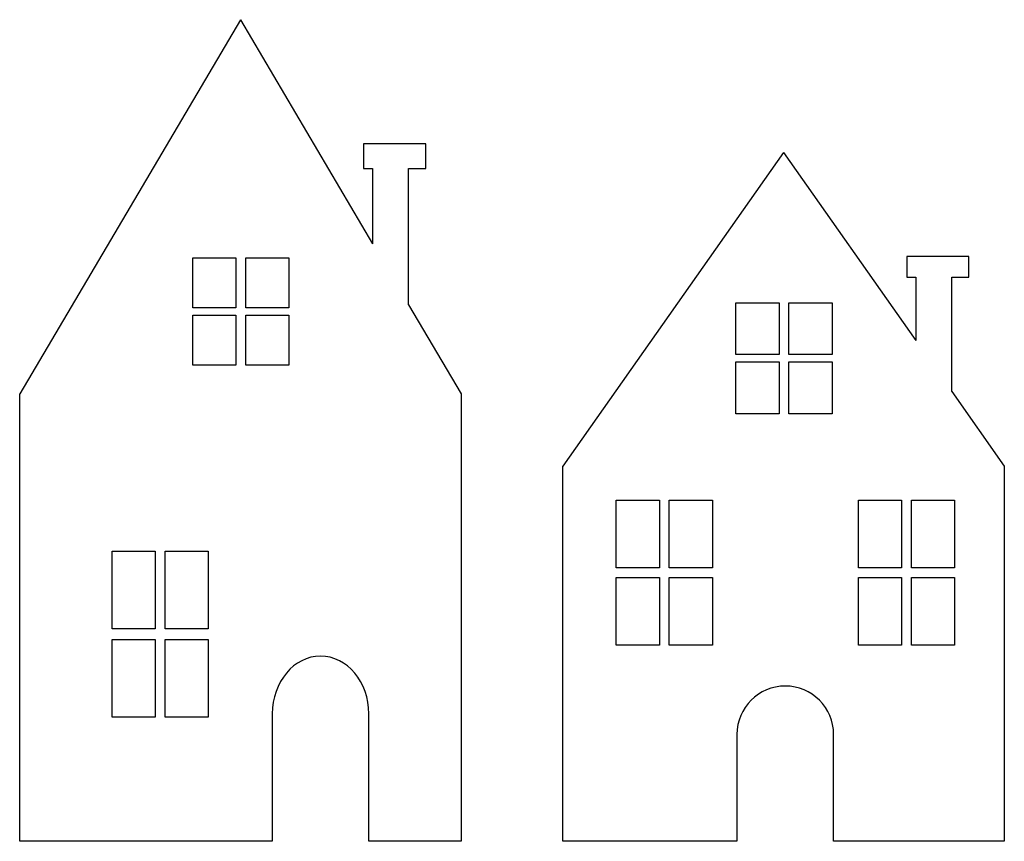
# Model space of a CAD drawing. Extents: x -750 to 750, y -328 to 328.
# Tile 22 of 22: x 519 to 730, y -120 to 56. Entities that reach past the tile are written whole.
import ezdxf

# ---------------------------------------------------------------- set-up
doc = ezdxf.new("R2010")
doc.units = 0
doc.header["$MEASUREMENT"] = 0
doc.layers.add('LAYER_1', color=7, linetype='CONTINUOUS')

msp = doc.modelspace()

# ---------------------------------------------------------------- linework, layer by layer
at = {"layer": 'LAYER_1', "color": 250}
for points in [[(566.398, 56.3332), (566.398, 56.3332), (519.0991, -23.8353), (519.0991, -23.8353)], [(566.398, 56.3332), (566.398, 56.3332), (594.7358, 8.3019), (594.7358, 8.3019)], [(682.7882, 27.9068), (682.7882, 27.9068), (635.4894, -39.3133), (635.4894, -39.3133)], [(682.7882, 27.9068), (682.7882, 27.9068), (711.1261, -12.3668), (711.1261, -12.3668)], [(594.7358, 24.4519), (594.7358, 24.4519), (594.7358, 8.3021), (594.7358, 8.3021)], [(602.4491, -4.7715), (602.4491, -4.7715), (602.4491, 24.4519), (602.4491, 24.4519)], [(711.1261, 1.1747), (711.1261, 1.1747), (711.1261, -12.3665), (711.1261, -12.3665)], [(718.8394, -23.3286), (718.8394, -23.3286), (718.8394, 1.1747), (718.8394, 1.1747)], [(602.4491, -4.7715), (602.4491, -4.7715), (613.6966, -23.8353), (613.6966, -23.8353)], [(718.8394, -23.3286), (718.8394, -23.3286), (730.0868, -39.3133), (730.0868, -39.3133)]]:
    msp.add_open_spline(points, degree=3, dxfattribs=at)
for points, knots in [([(602.4491, 24.4519), (602.4491, 24.4519), (606.1001, 24.4519), (606.1001, 24.4519), (606.1001, 24.4519), (606.1001, 24.4519), (606.1001, 29.7347), (606.1001, 29.7347), (606.1001, 29.7347), (606.1001, 29.7347), (592.7941, 29.7347), (592.7941, 29.7347), (592.7941, 29.7347), (592.7941, 29.7347), (592.7941, 24.4519), (592.7941, 24.4519), (592.7941, 24.4519), (592.7941, 24.4519), (594.7358, 24.4519), (594.7358, 24.4519)], [0, 0, 0, 0, 0.16666667, 0.16666667, 0.16666667, 0.16666667, 0.33333333, 0.33333333, 0.33333333, 0.33333333, 0.5, 0.5, 0.5, 0.5, 0.66666667, 0.66666667, 0.66666667, 0.66666667, 1, 1, 1, 1]), ([(556.1883, -5.4223), (556.1883, -5.4223), (565.4296, -5.4223), (565.4296, -5.4223), (565.4296, -5.4223), (565.4296, -5.4223), (565.4296, 5.3167), (565.4296, 5.3167), (565.4296, 5.3167), (565.4296, 5.3167), (556.1883, 5.3167), (556.1883, 5.3167), (556.1883, 5.3167), (556.1883, 5.3167), (556.1883, -5.4223), (556.1883, -5.4223)], [0, 0, 0, 0, 0.2, 0.2, 0.2, 0.2, 0.4, 0.4, 0.4, 0.4, 0.6, 0.6, 0.6, 0.6, 1, 1, 1, 1]), ([(567.5357, -5.4223), (567.5357, -5.4223), (576.7773, -5.4223), (576.7773, -5.4223), (576.7773, -5.4223), (576.7773, -5.4223), (576.7773, 5.3167), (576.7773, 5.3167), (576.7773, 5.3167), (576.7773, 5.3167), (567.5357, 5.3167), (567.5357, 5.3167), (567.5357, 5.3167), (567.5357, 5.3167), (567.5357, -5.4223), (567.5357, -5.4223)], [0, 0, 0, 0, 0.2, 0.2, 0.2, 0.2, 0.4, 0.4, 0.4, 0.4, 0.6, 0.6, 0.6, 0.6, 1, 1, 1, 1]), ([(718.8394, 1.1747), (718.8394, 1.1747), (722.4904, 1.1747), (722.4904, 1.1747), (722.4904, 1.1747), (722.4904, 1.1747), (722.4904, 5.6044), (722.4904, 5.6044), (722.4904, 5.6044), (722.4904, 5.6044), (709.1844, 5.6044), (709.1844, 5.6044), (709.1844, 5.6044), (709.1844, 5.6044), (709.1844, 1.1747), (709.1844, 1.1747), (709.1844, 1.1747), (709.1844, 1.1747), (711.1261, 1.1747), (711.1261, 1.1747)], [0, 0, 0, 0, 0.16666667, 0.16666667, 0.16666667, 0.16666667, 0.33333333, 0.33333333, 0.33333333, 0.33333333, 0.5, 0.5, 0.5, 0.5, 0.66666667, 0.66666667, 0.66666667, 0.66666667, 1, 1, 1, 1]), ([(672.5785, -15.4066), (672.5785, -15.4066), (681.8199, -15.4066), (681.8199, -15.4066), (681.8199, -15.4066), (681.8199, -15.4066), (681.8199, -4.2832), (681.8199, -4.2832), (681.8199, -4.2832), (681.8199, -4.2832), (672.5785, -4.2832), (672.5785, -4.2832), (672.5785, -4.2832), (672.5785, -4.2832), (672.5785, -15.4066), (672.5785, -15.4066)], [0, 0, 0, 0, 0.2, 0.2, 0.2, 0.2, 0.4, 0.4, 0.4, 0.4, 0.6, 0.6, 0.6, 0.6, 1, 1, 1, 1]), ([(683.9259, -15.4066), (683.9259, -15.4066), (693.1675, -15.4066), (693.1675, -15.4066), (693.1675, -15.4066), (693.1675, -15.4066), (693.1675, -4.2832), (693.1675, -4.2832), (693.1675, -4.2832), (693.1675, -4.2832), (683.9259, -4.2832), (683.9259, -4.2832), (683.9259, -4.2832), (683.9259, -4.2832), (683.9259, -15.4066), (683.9259, -15.4066)], [0, 0, 0, 0, 0.2, 0.2, 0.2, 0.2, 0.4, 0.4, 0.4, 0.4, 0.6, 0.6, 0.6, 0.6, 1, 1, 1, 1]), ([(556.1883, -17.6768), (556.1883, -17.6768), (565.4296, -17.6768), (565.4296, -17.6768), (565.4296, -17.6768), (565.4296, -17.6768), (565.4296, -6.9377), (565.4296, -6.9377), (565.4296, -6.9377), (565.4296, -6.9377), (556.1883, -6.9377), (556.1883, -6.9377), (556.1883, -6.9377), (556.1883, -6.9377), (556.1883, -17.6768), (556.1883, -17.6768)], [0, 0, 0, 0, 0.2, 0.2, 0.2, 0.2, 0.4, 0.4, 0.4, 0.4, 0.6, 0.6, 0.6, 0.6, 1, 1, 1, 1]), ([(567.5357, -17.6768), (567.5357, -17.6768), (576.7773, -17.6768), (576.7773, -17.6768), (576.7773, -17.6768), (576.7773, -17.6768), (576.7773, -6.9377), (576.7773, -6.9377), (576.7773, -6.9377), (576.7773, -6.9377), (567.5357, -6.9377), (567.5357, -6.9377), (567.5357, -6.9377), (567.5357, -6.9377), (567.5357, -17.6768), (567.5357, -17.6768)], [0, 0, 0, 0, 0.2, 0.2, 0.2, 0.2, 0.4, 0.4, 0.4, 0.4, 0.6, 0.6, 0.6, 0.6, 1, 1, 1, 1]), ([(672.5785, -28.0997), (672.5785, -28.0997), (681.8199, -28.0997), (681.8199, -28.0997), (681.8199, -28.0997), (681.8199, -28.0997), (681.8199, -16.9761), (681.8199, -16.9761), (681.8199, -16.9761), (681.8199, -16.9761), (672.5785, -16.9761), (672.5785, -16.9761), (672.5785, -16.9761), (672.5785, -16.9761), (672.5785, -28.0997), (672.5785, -28.0997)], [0, 0, 0, 0, 0.2, 0.2, 0.2, 0.2, 0.4, 0.4, 0.4, 0.4, 0.6, 0.6, 0.6, 0.6, 1, 1, 1, 1]), ([(683.9259, -28.0997), (683.9259, -28.0997), (693.1675, -28.0997), (693.1675, -28.0997), (693.1675, -28.0997), (693.1675, -28.0997), (693.1675, -16.9761), (693.1675, -16.9761), (693.1675, -16.9761), (693.1675, -16.9761), (683.9259, -16.9761), (683.9259, -16.9761), (683.9259, -16.9761), (683.9259, -16.9761), (683.9259, -28.0997), (683.9259, -28.0997)], [0, 0, 0, 0, 0.2, 0.2, 0.2, 0.2, 0.4, 0.4, 0.4, 0.4, 0.6, 0.6, 0.6, 0.6, 1, 1, 1, 1]), ([(573.2217, -119.6655), (573.2217, -119.6655), (519.0991, -119.6655), (519.0991, -119.6655), (519.0991, -119.6655), (519.0991, -119.6655), (519.0991, -23.8353), (519.0991, -23.8353)], [0, 0, 0, 0, 0.33333333, 0.33333333, 0.33333333, 0.33333333, 1, 1, 1, 1]), ([(613.6966, -23.8353), (613.6966, -23.8353), (613.6966, -119.6655), (613.6966, -119.6655), (613.6966, -119.6655), (613.6966, -119.6655), (593.9273, -119.6655), (593.9273, -119.6655)], [0, 0, 0, 0, 0.33333333, 0.33333333, 0.33333333, 0.33333333, 1, 1, 1, 1]), ([(672.8056, -119.6655), (672.8056, -119.6655), (635.4894, -119.6655), (635.4894, -119.6655), (635.4894, -119.6655), (635.4894, -119.6655), (635.4894, -39.3133), (635.4894, -39.3133)], [0, 0, 0, 0, 0.33333333, 0.33333333, 0.33333333, 0.33333333, 1, 1, 1, 1]), ([(730.0868, -39.3133), (730.0868, -39.3133), (730.0868, -119.6655), (730.0868, -119.6655), (730.0868, -119.6655), (730.0868, -119.6655), (693.5113, -119.6655), (693.5113, -119.6655)], [0, 0, 0, 0, 0.33333333, 0.33333333, 0.33333333, 0.33333333, 1, 1, 1, 1]), ([(646.9429, -61.1185), (646.9429, -61.1185), (656.1843, -61.1185), (656.1843, -61.1185), (656.1843, -61.1185), (656.1843, -61.1185), (656.1843, -46.606), (656.1843, -46.606), (656.1843, -46.606), (656.1843, -46.606), (646.9429, -46.606), (646.9429, -46.606), (646.9429, -46.606), (646.9429, -46.606), (646.9429, -61.1185), (646.9429, -61.1185)], [0, 0, 0, 0, 0.2, 0.2, 0.2, 0.2, 0.4, 0.4, 0.4, 0.4, 0.6, 0.6, 0.6, 0.6, 1, 1, 1, 1]), ([(658.2903, -61.1185), (658.2903, -61.1185), (667.5319, -61.1185), (667.5319, -61.1185), (667.5319, -61.1185), (667.5319, -61.1185), (667.5319, -46.606), (667.5319, -46.606), (667.5319, -46.606), (667.5319, -46.606), (658.2903, -46.606), (658.2903, -46.606), (658.2903, -46.606), (658.2903, -46.606), (658.2903, -61.1185), (658.2903, -61.1185)], [0, 0, 0, 0, 0.2, 0.2, 0.2, 0.2, 0.4, 0.4, 0.4, 0.4, 0.6, 0.6, 0.6, 0.6, 1, 1, 1, 1]), ([(698.8468, -61.1185), (698.8468, -61.1185), (708.0884, -61.1185), (708.0884, -61.1185), (708.0884, -61.1185), (708.0884, -61.1185), (708.0884, -46.606), (708.0884, -46.606), (708.0884, -46.606), (708.0884, -46.606), (698.8468, -46.606), (698.8468, -46.606), (698.8468, -46.606), (698.8468, -46.606), (698.8468, -61.1185), (698.8468, -61.1185)], [0, 0, 0, 0, 0.2, 0.2, 0.2, 0.2, 0.4, 0.4, 0.4, 0.4, 0.6, 0.6, 0.6, 0.6, 1, 1, 1, 1]), ([(710.1944, -61.1185), (710.1944, -61.1185), (719.4358, -61.1185), (719.4358, -61.1185), (719.4358, -61.1185), (719.4358, -61.1185), (719.4358, -46.606), (719.4358, -46.606), (719.4358, -46.606), (719.4358, -46.606), (710.1944, -46.606), (710.1944, -46.606), (710.1944, -46.606), (710.1944, -46.606), (710.1944, -61.1185), (710.1944, -61.1185)], [0, 0, 0, 0, 0.2, 0.2, 0.2, 0.2, 0.4, 0.4, 0.4, 0.4, 0.6, 0.6, 0.6, 0.6, 1, 1, 1, 1]), ([(538.8898, -74.1215), (538.8898, -74.1215), (548.1312, -74.1215), (548.1312, -74.1215), (548.1312, -74.1215), (548.1312, -74.1215), (548.1312, -57.5104), (548.1312, -57.5104), (548.1312, -57.5104), (548.1312, -57.5104), (538.8898, -57.5104), (538.8898, -57.5104), (538.8898, -57.5104), (538.8898, -57.5104), (538.8898, -74.1215), (538.8898, -74.1215)], [0, 0, 0, 0, 0.2, 0.2, 0.2, 0.2, 0.4, 0.4, 0.4, 0.4, 0.6, 0.6, 0.6, 0.6, 1, 1, 1, 1]), ([(550.2372, -74.1215), (550.2372, -74.1215), (559.4788, -74.1215), (559.4788, -74.1215), (559.4788, -74.1215), (559.4788, -74.1215), (559.4788, -57.5104), (559.4788, -57.5104), (559.4788, -57.5104), (559.4788, -57.5104), (550.2372, -57.5104), (550.2372, -57.5104), (550.2372, -57.5104), (550.2372, -57.5104), (550.2372, -74.1215), (550.2372, -74.1215)], [0, 0, 0, 0, 0.2, 0.2, 0.2, 0.2, 0.4, 0.4, 0.4, 0.4, 0.6, 0.6, 0.6, 0.6, 1, 1, 1, 1]), ([(646.9429, -77.6785), (646.9429, -77.6785), (656.1843, -77.6785), (656.1843, -77.6785), (656.1843, -77.6785), (656.1843, -77.6785), (656.1843, -63.1663), (656.1843, -63.1663), (656.1843, -63.1663), (656.1843, -63.1663), (646.9429, -63.1663), (646.9429, -63.1663), (646.9429, -63.1663), (646.9429, -63.1663), (646.9429, -77.6785), (646.9429, -77.6785)], [0, 0, 0, 0, 0.2, 0.2, 0.2, 0.2, 0.4, 0.4, 0.4, 0.4, 0.6, 0.6, 0.6, 0.6, 1, 1, 1, 1]), ([(658.2903, -77.6785), (658.2903, -77.6785), (667.5319, -77.6785), (667.5319, -77.6785), (667.5319, -77.6785), (667.5319, -77.6785), (667.5319, -63.1663), (667.5319, -63.1663), (667.5319, -63.1663), (667.5319, -63.1663), (658.2903, -63.1663), (658.2903, -63.1663), (658.2903, -63.1663), (658.2903, -63.1663), (658.2903, -77.6785), (658.2903, -77.6785)], [0, 0, 0, 0, 0.2, 0.2, 0.2, 0.2, 0.4, 0.4, 0.4, 0.4, 0.6, 0.6, 0.6, 0.6, 1, 1, 1, 1]), ([(698.8468, -77.6785), (698.8468, -77.6785), (708.0884, -77.6785), (708.0884, -77.6785), (708.0884, -77.6785), (708.0884, -77.6785), (708.0884, -63.1663), (708.0884, -63.1663), (708.0884, -63.1663), (708.0884, -63.1663), (698.8468, -63.1663), (698.8468, -63.1663), (698.8468, -63.1663), (698.8468, -63.1663), (698.8468, -77.6785), (698.8468, -77.6785)], [0, 0, 0, 0, 0.2, 0.2, 0.2, 0.2, 0.4, 0.4, 0.4, 0.4, 0.6, 0.6, 0.6, 0.6, 1, 1, 1, 1]), ([(710.1944, -77.6785), (710.1944, -77.6785), (719.4358, -77.6785), (719.4358, -77.6785), (719.4358, -77.6785), (719.4358, -77.6785), (719.4358, -63.1663), (719.4358, -63.1663), (719.4358, -63.1663), (719.4358, -63.1663), (710.1944, -63.1663), (710.1944, -63.1663), (710.1944, -63.1663), (710.1944, -63.1663), (710.1944, -77.6785), (710.1944, -77.6785)], [0, 0, 0, 0, 0.2, 0.2, 0.2, 0.2, 0.4, 0.4, 0.4, 0.4, 0.6, 0.6, 0.6, 0.6, 1, 1, 1, 1]), ([(538.8898, -93.0768), (538.8898, -93.0768), (548.1312, -93.0768), (548.1312, -93.0768), (548.1312, -93.0768), (548.1312, -93.0768), (548.1312, -76.4654), (548.1312, -76.4654), (548.1312, -76.4654), (548.1312, -76.4654), (538.8898, -76.4654), (538.8898, -76.4654), (538.8898, -76.4654), (538.8898, -76.4654), (538.8898, -93.0768), (538.8898, -93.0768)], [0, 0, 0, 0, 0.2, 0.2, 0.2, 0.2, 0.4, 0.4, 0.4, 0.4, 0.6, 0.6, 0.6, 0.6, 1, 1, 1, 1]), ([(550.2372, -93.0768), (550.2372, -93.0768), (559.4788, -93.0768), (559.4788, -93.0768), (559.4788, -93.0768), (559.4788, -93.0768), (559.4788, -76.4654), (559.4788, -76.4654), (559.4788, -76.4654), (559.4788, -76.4654), (550.2372, -76.4654), (550.2372, -76.4654), (550.2372, -76.4654), (550.2372, -76.4654), (550.2372, -93.0768), (550.2372, -93.0768)], [0, 0, 0, 0, 0.2, 0.2, 0.2, 0.2, 0.4, 0.4, 0.4, 0.4, 0.6, 0.6, 0.6, 0.6, 1, 1, 1, 1]), ([(593.9273, -119.6655), (593.9273, -119.6655), (593.9273, -92.3439), (593.9273, -92.3439), (593.9273, -92.3439), (593.9273, -85.5531), (589.2686, -79.9972), (583.5745, -79.9972), (583.5745, -79.9972), (577.8801, -79.9972), (573.2217, -85.5534), (573.2217, -92.3439), (573.2217, -92.3439), (573.2217, -92.3439), (573.2217, -119.6655), (573.2217, -119.6655)], [0, 0, 0, 0, 0.2, 0.2, 0.2, 0.2, 0.4, 0.4, 0.4, 0.4, 0.6, 0.6, 0.6, 0.6, 1, 1, 1, 1]), ([(693.5113, -119.6655), (693.5113, -119.6655), (693.5113, -96.7569), (693.5113, -96.7569), (693.5113, -96.7569), (693.5113, -91.0628), (688.8526, -86.4041), (683.1585, -86.4041), (683.1585, -86.4041), (677.4641, -86.4041), (672.8056, -91.0628), (672.8056, -96.7569), (672.8056, -96.7569), (672.8056, -96.7569), (672.8056, -119.6655), (672.8056, -119.6655)], [0, 0, 0, 0, 0.2, 0.2, 0.2, 0.2, 0.4, 0.4, 0.4, 0.4, 0.6, 0.6, 0.6, 0.6, 1, 1, 1, 1])]:
    msp.add_open_spline(points, degree=3, knots=knots, dxfattribs=at)

doc.saveas('drawing.dxf')
